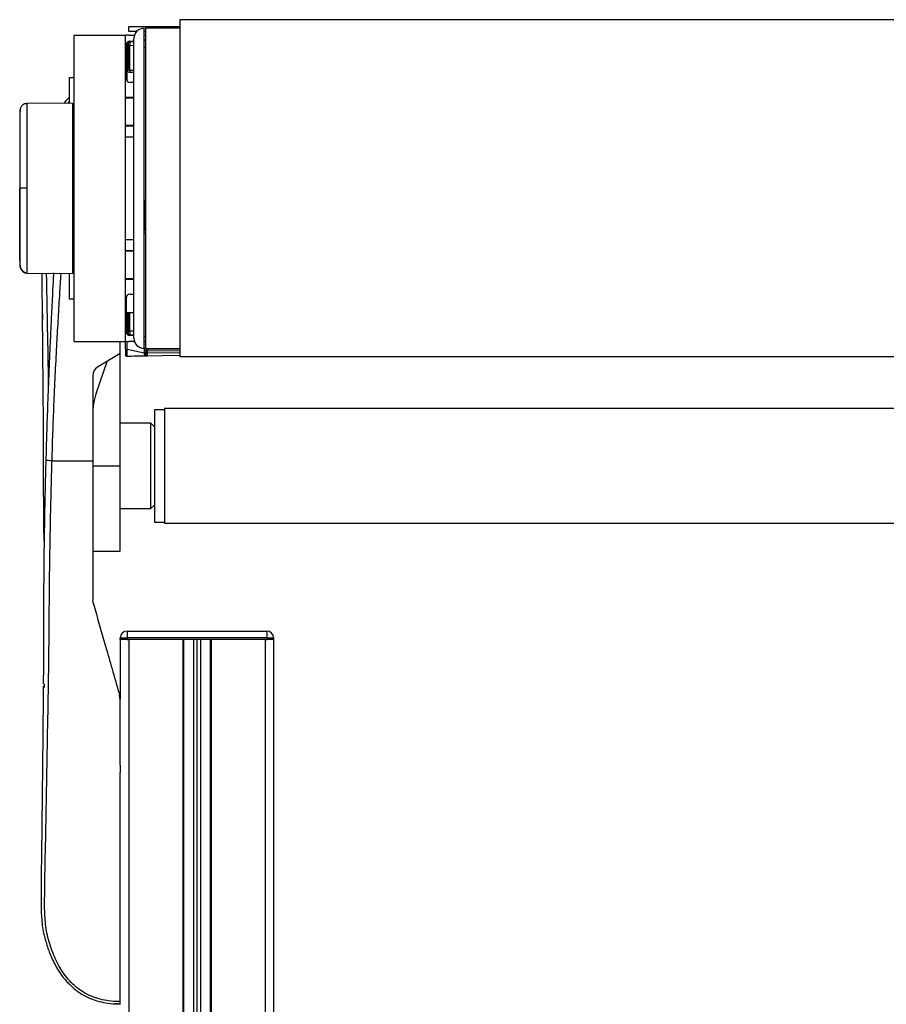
# Model space of a CAD drawing. Header units: millimetres. Extents: x 0 to 420, y 0 to 297.
# Tile 57 of 59: x 290 to 310, y 219 to 242. Entities that reach past the tile are written whole.
import ezdxf

# ---------------------------------------------------------------- set-up
doc = ezdxf.new("R2010")
doc.units = ezdxf.units.MM

msp = doc.modelspace()

# ---------------------------------------------------------------- linework, layer by layer
at = {"color": 7, "linetype": 'Continuous', "lineweight": 25}
for p, q in [((323.77162, 242.06463), (293.73963, 242.06463)), ((293.73963, 242.06463), (293.73963, 234.24051)), ((292.55416, 241.78802), (292.55416, 241.90657)), ((292.55416, 241.90657), (292.94931, 241.90657)), ((292.73308, 241.78802), (292.55416, 241.78802)), ((292.9098, 235.06645), (292.9098, 241.86705)), ((292.94931, 241.78802), (292.9098, 241.78802)), ((292.94931, 241.90657), (293.73963, 241.90657)), ((292.94931, 241.90657), (292.94931, 241.86705)), ((293.73963, 241.87101), (292.94931, 241.86705)), ((292.94931, 234.43809), (292.94931, 241.86705)), ((291.28965, 234.59615), (291.28965, 241.70899)), ((291.28965, 241.70899), (292.47512, 241.70899)), ((292.47512, 234.59615), (292.47512, 241.70899)), ((292.50776, 241.52242), (292.50674, 241.51036)), ((292.53835, 241.51036), (292.50674, 241.51036)), ((292.50674, 241.51036), (292.50674, 240.92869)), ((292.53403, 241.70796), (292.51533, 241.70829)), ((292.53835, 241.51036), (292.53835, 240.92869)), ((292.55416, 241.70899), (292.68626, 241.70899)), ((292.57787, 241.56673), (292.6727, 241.56673)), ((292.6727, 241.54741), (292.5789, 241.54987)), ((292.6727, 234.67518), (292.6727, 241.62996)), ((292.9098, 241.70899), (292.94931, 241.70899)), ((292.94931, 241.59044), (292.9098, 241.59044)), ((292.94931, 241.57896), (292.9098, 241.57896)), ((292.49883, 240.68948), (292.49883, 241.4877)), ((292.5789, 240.88666), (292.5789, 241.47172)), ((292.5789, 241.47172), (292.6727, 241.46927)), ((292.94931, 241.42798), (292.9098, 241.42798)), ((292.53835, 240.92869), (292.50674, 240.92869)), ((292.51533, 240.64116), (292.51533, 240.87872)), ((292.6727, 240.88882), (292.5789, 240.88666)), ((292.57924, 240.84802), (292.6727, 240.85018)), ((291.1711, 240.7211), (291.1711, 240.12733)), ((291.1711, 240.7211), (291.28965, 240.7211)), ((292.6727, 240.61045), (292.57787, 240.61045)), ((291.25014, 240.12802), (290.19173, 240.11878)), ((291.1711, 240.16522), (291.13184, 240.12)), ((291.25014, 240.12802), (291.25014, 236.17713)), ((292.6727, 240.25876), (292.47512, 240.25876)), ((292.6727, 240.24691), (292.47512, 240.24691)), ((292.51533, 240.24691), (292.51533, 240.25876)), ((290.19118, 240.11707), (290.16424, 240.11313)), ((290.19173, 240.11878), (290.19173, 240.11878)), ((291.28965, 240.08884), (291.25014, 240.08953)), ((292.47512, 239.61465), (292.6727, 239.61465)), ((292.47512, 239.6028), (292.6727, 239.6028)), ((292.51533, 239.6028), (292.51533, 239.61465)), ((292.6727, 239.33804), (292.47512, 239.33804)), ((290.03602, 238.15257), (290.02515, 238.15257)), ((292.94931, 237.87179), (292.9098, 237.87179)), ((292.94141, 237.16015), (292.94141, 237.87179)), ((292.47512, 236.9671), (292.6727, 236.9671)), ((292.94931, 237.10822), (292.9098, 237.10822)), ((292.6727, 236.70234), (292.47512, 236.70234)), ((292.6727, 236.69049), (292.47512, 236.69049)), ((290.17474, 236.19012), (290.19128, 236.18798)), ((290.19173, 236.18636), (291.25014, 236.17713)), ((291.1711, 236.17782), (291.1711, 235.58405)), ((291.25014, 236.21561), (291.28965, 236.2163)), ((292.47512, 236.05824), (292.6727, 236.05824)), ((292.47512, 236.04638), (292.6727, 236.04638)), ((292.51533, 236.04638), (292.51533, 236.05824)), ((292.59367, 236.05824), (292.59367, 236.04638)), ((291.1711, 235.58405), (291.28965, 235.58405)), ((292.49883, 234.81744), (292.49883, 235.61566)), ((292.57787, 235.69469), (292.6727, 235.69469)), ((290.55304, 235.23224), (290.55442, 235.10986)), ((292.49883, 235.26792), (292.6727, 235.26792)), ((292.50674, 235.26792), (292.50674, 234.79478)), ((292.53835, 235.26792), (292.53835, 234.79478)), ((292.5789, 234.83342), (292.5789, 235.26792)), ((292.9098, 234.43809), (292.9098, 235.06645)), ((292.53835, 234.79478), (292.50674, 234.79478)), ((292.50674, 234.79478), (292.50771, 234.78339)), ((292.6727, 234.73841), (292.57787, 234.73841)), ((292.6727, 234.83587), (292.5789, 234.83342)), ((292.5789, 234.75528), (292.6727, 234.75773)), ((292.9098, 234.7147), (292.94931, 234.7147)), ((291.28965, 234.59615), (292.47512, 234.59615)), ((292.35658, 234.31954), (292.35658, 234.59615)), ((292.47512, 234.42575), (292.47512, 234.59615)), ((292.47512, 234.42575), (292.47512, 234.29737)), ((292.51326, 234.41594), (292.91118, 234.33291)), ((292.51326, 234.25875), (292.51326, 234.41594)), ((292.68626, 234.59615), (292.55416, 234.59615)), ((292.69109, 234.58364), (292.63114, 234.59615)), ((292.94931, 234.59615), (292.9098, 234.59615)), ((292.94931, 234.52976), (292.9098, 234.538)), ((292.94931, 234.43809), (293.73963, 234.43414)), ((293.73963, 234.40849), (292.98952, 234.42158)), ((292.35658, 234.31954), (291.83186, 234.00395)), ((292.34981, 234.31547), (292.35658, 234.31559)), ((292.35658, 234.31954), (292.35658, 234.31559)), ((292.35658, 231.7115), (292.35658, 234.31559)), ((292.47512, 234.29737), (292.47512, 234.29615)), ((292.51533, 234.25873), (292.51326, 234.25875)), ((292.51533, 234.25664), (293.73963, 234.27801)), ((292.91118, 234.33291), (292.91118, 234.31922)), ((292.94931, 234.38207), (292.94931, 234.36385)), ((292.94931, 234.36385), (292.94931, 234.30941)), ((292.98952, 234.32495), (292.98952, 234.39021)), ((292.98952, 234.39021), (293.73963, 234.37712)), ((293.73963, 234.33804), (292.98952, 234.32495)), ((323.77162, 234.24051), (293.73963, 234.24051)), ((291.80308, 233.41397), (292.05177, 234.13621)), ((291.71696, 233.80077), (291.71696, 231.83005)), ((324.12726, 233.04318), (293.38399, 233.04318)), ((293.38399, 233.04318), (293.38399, 230.37982)), ((293.38399, 233.01552), (293.14689, 233.01552)), ((293.14689, 233.01552), (293.14689, 230.40748)), ((293.06786, 232.69939), (292.35658, 232.69939)), ((293.14689, 232.62036), (293.06786, 232.69939)), ((293.06786, 231.30535), (293.06786, 232.69939)), ((290.77453, 231.83005), (291.71696, 231.83005)), ((291.71696, 231.7115), (292.35658, 231.7115)), ((292.35658, 229.73571), (292.35658, 231.7115)), ((293.06786, 230.72361), (293.06786, 231.30535)), ((293.06786, 230.72361), (293.14689, 230.80264)), ((292.35658, 230.72361), (293.06786, 230.72361)), ((293.14689, 230.40748), (293.38399, 230.40748)), ((293.38399, 230.37982), (324.12726, 230.37982)), ((291.71696, 229.73571), (292.35658, 229.73571)), ((291.72615, 228.53592), (291.71696, 228.60127)), ((292.51396, 227.87847), (295.75425, 227.87847)), ((292.51396, 227.87847), (292.51396, 227.72041)), ((295.75425, 227.87847), (295.75425, 227.72041)), ((292.35589, 227.68089), (292.35589, 227.72041)), ((292.35589, 227.72041), (292.51396, 227.72041)), ((292.51396, 227.68089), (292.35589, 227.68089)), ((292.35658, 227.68089), (292.35658, 226.29565)), ((295.75425, 227.72041), (292.51396, 227.72041)), ((292.51396, 227.72041), (292.51396, 227.68089)), ((295.75425, 227.68089), (292.51396, 227.68089)), ((292.51396, 227.68089), (292.55416, 227.68089)), ((292.55416, 227.68089), (292.55416, 200.01985)), ((293.80681, 227.68089), (293.80681, 200.01985)), ((293.82656, 227.68089), (293.82656, 200.01985)), ((294.05576, 227.68089), (294.05576, 200.01985)), ((294.13479, 227.68089), (294.13479, 200.01985)), ((294.21382, 227.68089), (294.21382, 200.01985)), ((294.44301, 227.68089), (294.44301, 200.01985)), ((294.46277, 227.68089), (294.46277, 200.01985)), ((295.71542, 227.68089), (295.71542, 200.01985)), ((295.71542, 227.68089), (295.75425, 227.68089)), ((295.75425, 227.68089), (295.75425, 227.72041)), ((295.75425, 227.72041), (295.91231, 227.72041)), ((295.91231, 227.68089), (295.75425, 227.68089)), ((295.91231, 227.72041), (295.91231, 227.68089)), ((295.91231, 227.68089), (295.913, 227.68089)), ((295.913, 227.68089), (295.913, 203.57627)), ((292.35658, 226.28182), (292.34127, 226.39074)), ((292.35658, 224.76786), (292.35658, 224.59744)), ((292.35658, 224.76786), (292.35658, 224.59744))]:
    msp.add_line(p, q, dxfattribs=at)
at = {"color": 7, "linetype": 'Continuous', "lineweight": 25, "flags": 128}
for points in [[(290.19181, 238.15262), (290.16323, 238.15261), (290.13563, 238.15261), (290.10994, 238.1526), (290.087, 238.15259), (290.06756, 238.15258), (290.05227, 238.15258), (290.04164, 238.15257), (290.03602, 238.15257)], [(292.94931, 237.15856), (292.9438, 237.15963), (292.93218, 237.16261), (292.92267, 237.16622), (292.91561, 237.17032), (292.91126, 237.17475), (292.9098, 237.17936)], [(290.55868, 234.69931), (290.5587, 234.69931), (290.55874, 234.69931)], [(290.55874, 225.2463), (290.55872, 225.2463), (290.55868, 225.2463)]]:
    msp.add_lwpolyline(points, dxfattribs=at)
at = {"color": 7, "linetype": 'Continuous', "lineweight": 25}
for centre, radius, start, end in [((292.9098, 241.62996), 0.23709, 90, 180), ((292.55416, 241.51141), 0.19758, 90, 113.578178), ((292.51464, 241.66878), 0.03952, 89, 133.692844), ((292.57787, 241.4877), 0.07903, 90, 180), ((292.49195, 241.70512), 0.02359, 0.146658, 7.719004), ((292.82099, 241.91076), 0.46511, 231.005325, 233.898638), ((292.57787, 241.51036), 0.03952, 88.5, 180), ((292.57746, 241.51082), 0.03912, 180.661637, 272.102735), ((292.77081, 241.5597), 0.19216, 177.903306, 182.934454), ((292.50762, 241.5108), 0.08128, 331.27083, 28.72917), ((293.27846, 239.90903), 1.23397, 126.357457, 128.202288), ((293.43868, 240.87501), 0.85986, 179.22369, 181.798715), ((292.57787, 240.68948), 0.07903, 180, 270), ((290.19291, 236.35225), 0.15786, 186.179486, 269.585698), ((292.57787, 235.61566), 0.07903, 90, 180), ((292.57787, 234.81744), 0.07903, 180, 270), ((292.82099, 234.39438), 0.46511, 126.101362, 128.994675), ((292.57746, 234.79433), 0.03912, 87.897265, 179.338363), ((292.57787, 234.79478), 0.03952, 180, 271.5), ((292.7426, 234.74565), 0.16399, 176.632953, 182.529287), ((292.50762, 234.79435), 0.08128, 331.27083, 28.72917), ((292.9098, 234.67518), 0.23709, 180, 270), ((292.55416, 234.79373), 0.19758, 246.421822, 270), ((292.5046, 234.46133), 0.0462, 230.353364, 280.798926), ((292.98883, 234.38207), 0.03952, 89, 154.070659), ((293.21953, 234.51139), 0.25889, 196.472159, 200.698539), ((293.14896, 234.43241), 0.15981, 178.035296, 183.885748), ((292.95437, 234.4059), 0.03849, 335.95366, 24.04634), ((292.51464, 234.29615), 0.03952, 180, 271), ((292.91982, 234.33049), 0.05942, 60.238108, 98.917476), ((292.91983, 234.28752), 0.0462, 50.353364, 100.798926), ((292.91983, 234.27383), 0.0462, 50.353364, 100.798926), ((292.98883, 234.38207), 0.03952, 154.070659, 180), ((292.98854, 234.36416), 0.03923, 180.452129, 271.424717), ((291.95406, 233.80077), 0.23709, 121.024609, 180), ((293.29759, 232.89937), 1.58063, 161, 180), ((292.51396, 227.72041), 0.15806, 90, 180), ((295.75425, 227.72041), 0.15806, 0, 90)]:
    msp.add_arc(centre, radius, start, end, dxfattribs=at)
for centre, major_axis, ratio, start_param, end_param in [((292.57718, 240.9288), (-0.00657, 0.08054), 0.9778629, 2.15962136, 3.08454858), ((292.57787, 240.9288), (-0.00226, 0.04209), 0.93727328, 2.18550168, 3.1104289), ((292.51464, 234.61758), (0.00807, 0.80565), 0.00082193, 4.45942285, 4.69062635), ((265.37279, 237.73505), (97.00751, 0.71252), 0.03946155, 4.99568318, 5.00014541), ((292.51464, 238.20881), (-0.00069, 3.95217), 0.00001526, 3.14159292, 3.1741129), ((292.9098, 234.53513), (-0.00807, 0.80902), 0.0008151, 1.75216476, 1.82342093), ((292.98883, 238.21709), (-0.00069, 3.95217), 0.00001526, 3.18661797, 3.31609919)]:
    msp.add_ellipse(centre, major_axis=major_axis, ratio=ratio, start_param=start_param, end_param=end_param, dxfattribs=at)
for points, knots in [([(292.50674, 240.92869), (292.50705, 240.91993), (292.50766, 240.90288), (292.51282, 240.88663), (292.51533, 240.87872)], [0, 0, 0, 0, 0.51365174, 1, 1, 1, 1]), ([(292.54694, 240.90279), (292.54443, 240.9068), (292.53945, 240.91476), (292.53872, 240.92407), (292.53835, 240.92869)], [0, 0, 0, 0, 0.504266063, 1, 1, 1, 1]), ([(291.05009, 240.11928), (291.0862, 240.16652), (291.1235, 240.21532), (291.16964, 240.25584), (291.1711, 240.25713)], [0, 0, 0, 0, 0.96817011, 1, 1, 1, 1]), ([(290.03617, 239.97922), (290.03386, 239.95609), (290.02923, 239.90986), (290.02651, 239.8635), (290.02515, 239.84034)], [0, 0, 0, 0, 0.50056851, 1, 1, 1, 1]), ([(290.19103, 240.11767), (290.17283, 240.11604), (290.1389, 240.11299), (290.0976, 240.0888), (290.06921, 240.06095), (290.05149, 240.03287), (290.0417, 240.0078), (290.03706, 239.98783), (290.03597, 239.97658), (290.03554, 239.97212)], [0, 0, 0, 0, 0.23161094, 0.43175805, 0.59816768, 0.7386349, 0.85377264, 0.94214638, 1, 1, 1, 1]), ([(290.03602, 238.15257), (290.03602, 238.25515), (290.03603, 238.46031), (290.03593, 238.75948), (290.03601, 239.0411), (290.03599, 239.29801), (290.03599, 239.52179), (290.03606, 239.70733), (290.03599, 239.84854), (290.03598, 239.9369), (290.03601, 239.97696), (290.03599, 239.97325), (290.03599, 239.97211)], [0, 0, 0, 0, 0.10740972, 0.21482222, 0.322235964, 0.429648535, 0.537074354, 0.644498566, 0.751923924, 0.859350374, 0.956629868, 1, 1, 1, 1]), ([(290.19178, 240.11326), (290.19179, 240.11451), (290.19181, 240.11866), (290.19179, 240.07555), (290.19174, 239.98088), (290.19187, 239.82924), (290.19176, 239.62923), (290.19178, 239.38908), (290.19184, 239.11155), (290.19174, 238.80942), (290.19176, 238.48583), (290.1918, 238.26474), (290.19181, 238.15262)], [0, 0, 0, 0, 0.04254763, 0.14094275, 0.24679549, 0.35571793, 0.46156949, 0.57049069, 0.67634193, 0.78526289, 0.8910974, 1, 1, 1, 1]), ([(290.02515, 239.83124), (290.02515, 239.83274), (290.02515, 239.83701), (290.02515, 239.76517), (290.02515, 239.62107), (290.02515, 239.41275), (290.02515, 239.14863), (290.02515, 238.84207), (290.02515, 238.50514), (290.02515, 238.27), (290.02515, 238.15257)], [0, 0, 0, 0, 0.07180829, 0.20466384, 0.33672462, 0.46947832, 0.6020078, 0.7343695, 0.86733844, 1, 1, 1, 1]), ([(290.02515, 236.4739), (290.02515, 236.4724), (290.02515, 236.46813), (290.02515, 236.53997), (290.02515, 236.68408), (290.02515, 236.89239), (290.02515, 237.15651), (290.02515, 237.46307), (290.02515, 237.8), (290.02515, 238.03514), (290.02515, 238.15257)], [0, 0, 0, 0, 0.07182898, 0.20468157, 0.3367394, 0.46949014, 0.60201668, 0.73437542, 0.8673414, 1, 1, 1, 1]), ([(290.03599, 236.33307), (290.03599, 236.33185), (290.03601, 236.32802), (290.03598, 236.36818), (290.03599, 236.45662), (290.03606, 236.5978), (290.03599, 236.78335), (290.03599, 237.00714), (290.03601, 237.26404), (290.03593, 237.54566), (290.03603, 237.84483), (290.03602, 238.04999), (290.03602, 238.15257)], [0, 0, 0, 0, 0.04519697, 0.14229069, 0.24951199, 0.35673221, 0.46395128, 0.57117195, 0.6783794, 0.78558802, 0.8927954, 1, 1, 1, 1]), ([(290.19181, 238.15262), (290.1918, 238.04365), (290.19176, 237.82256), (290.19174, 237.50169), (290.19184, 237.19644), (290.19178, 236.92098), (290.19175, 236.67808), (290.19187, 236.47924), (290.19174, 236.32552), (290.19179, 236.23077), (290.19181, 236.18681), (290.19179, 236.19089), (290.19178, 236.19219)], [0, 0, 0, 0, 0.10580634, 0.21468099, 0.32048836, 0.42936412, 0.53517181, 0.64404783, 0.74985665, 0.85873394, 0.95481166, 1, 1, 1, 1]), ([(290.02515, 236.4648), (290.02651, 236.44165), (290.02923, 236.39529), (290.03386, 236.34906), (290.03617, 236.32592)], [0, 0, 0, 0, 0.49937363, 1, 1, 1, 1]), ([(290.03556, 236.33304), (290.03566, 236.33166), (290.0361, 236.32525), (290.0398, 236.3014), (290.05477, 236.26141), (290.09214, 236.21867), (290.14084, 236.191), (290.17554, 236.18893), (290.19124, 236.18799)], [0, 0, 0, 0, 0.018477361, 0.085821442, 0.305465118, 0.558313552, 0.800210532, 1, 1, 1, 1]), ([(290.59115, 229.96581), (290.58987, 230.05753), (290.58714, 230.25384), (290.58407, 230.5405), (290.58161, 230.82652), (290.57988, 231.09875), (290.57878, 231.36991), (290.57826, 231.64078), (290.57879, 232.15059), (290.57495, 232.90221), (290.56664, 233.89802), (290.55731, 234.84453), (290.54917, 235.60669), (290.54419, 236.03572), (290.54248, 236.1833)], [0, 0, 0, 0, 0.045215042, 0.09677583, 0.141541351, 0.18627491, 0.230659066, 0.274478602, 0.318639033, 0.479005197, 0.637953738, 0.795657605, 0.929710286, 1, 1, 1, 1]), ([(290.80957, 236.18715), (290.80786, 236.1549), (290.80423, 236.08618), (290.7986, 235.97831), (290.78996, 235.81146), (290.77839, 235.58386), (290.76483, 235.30961), (290.74946, 234.98979), (290.73393, 234.65408), (290.71709, 234.27296), (290.69639, 233.78119), (290.67285, 233.17203), (290.64914, 232.48435), (290.63638, 232.04413), (290.6303, 231.83443)], [0, 0, 0, 0, 0.02224341, 0.04738336, 0.07438917, 0.137295, 0.20431867, 0.26347324, 0.35778466, 0.43574822, 0.52617276, 0.69673318, 0.85553396, 1, 1, 1, 1]), ([(290.64077, 236.18245), (290.64172, 236.13306), (290.64995, 235.70568), (290.66557, 234.84854), (290.68138, 234.01706), (290.68761, 233.57145), (290.68793, 233.54816)], [0, 0, 0, 0, 0.05639204, 0.48799387, 0.97323851, 1, 1, 1, 1]), ([(290.77453, 231.83005), (290.7809, 232.04313), (290.79387, 232.47652), (290.81954, 233.13724), (290.84965, 233.80956), (290.88262, 234.45684), (290.91692, 235.07102), (290.94318, 235.51011), (290.9614, 235.80458), (290.97092, 235.95631), (290.979, 236.08391), (290.98396, 236.16094), (290.9856, 236.18642)], [0, 0, 0, 0, 0.146623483, 0.298213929, 0.454778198, 0.609511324, 0.743986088, 0.87787372, 0.91205608, 0.946910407, 0.982436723, 1, 1, 1, 1]), ([(292.94931, 234.4541), (292.94867, 234.45374), (292.94051, 234.44918), (292.92658, 234.43737), (292.91297, 234.41472), (292.91139, 234.39769), (292.91061, 234.38919)], [0, 0, 0, 0, 0.02777678, 0.35263214, 0.67710247, 1, 1, 1, 1]), ([(292.95626, 234.43805), (292.95703, 234.43687), (292.9601, 234.43217), (292.96368, 234.42495), (292.96632, 234.41777), (292.9663, 234.41487), (292.96569, 234.41411), (292.96555, 234.414), (292.96552, 234.41398)], [0, 0, 0, 0, 0.09316772, 0.37154918, 0.65022962, 0.93385596, 0.98756929, 1, 1, 1, 1]), ([(292.51326, 234.25875), (292.50943, 234.2592), (292.50179, 234.26011), (292.49169, 234.26532), (292.48317, 234.27301), (292.4768, 234.28384), (292.47514, 234.29252), (292.47512, 234.29728), (292.47512, 234.29737)], [0, 0, 0, 0, 0.16794276, 0.33530291, 0.51644874, 0.7333953, 0.99473785, 1, 1, 1, 1]), ([(292.91118, 234.31922), (292.91199, 234.30986), (292.91367, 234.2907), (292.9249, 234.27475), (292.93064, 234.2666)], [0, 0, 0, 0, 0.48856925, 1, 1, 1, 1]), ([(292.93064, 234.2666), (292.93729, 234.26675), (292.95314, 234.2671), (292.97305, 234.26793), (292.98472, 234.26861), (292.98944, 234.26892), (292.98952, 234.26893)], [0, 0, 0, 0, 0.29198398, 0.69591493, 0.9948299, 1, 1, 1, 1]), ([(292.98952, 234.26893), (292.98683, 234.26904), (292.97968, 234.26933), (292.9683, 234.27384), (292.95775, 234.28304), (292.95064, 234.29551), (292.94976, 234.30473), (292.94931, 234.30941)], [0, 0, 0, 0, 0.119848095, 0.318314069, 0.532865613, 0.763021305, 1, 1, 1, 1]), ([(292.95329, 234.39935), (292.95386, 234.40009), (292.95501, 234.40158), (292.95913, 234.39934), (292.9672, 234.39541), (292.97267, 234.39329), (292.97855, 234.39172), (292.98341, 234.39089), (292.98692, 234.3905), (292.98874, 234.39031), (292.98943, 234.39022), (292.98952, 234.39021)], [0, 0, 0, 0, 0.323343, 0.64997238, 0.7362313, 0.82297245, 0.88800526, 0.9381719, 0.97267281, 0.99633828, 1, 1, 1, 1]), ([(290.6303, 231.83443), (290.62522, 231.64313), (290.61516, 231.26491), (290.60325, 230.71203), (290.59369, 230.17634), (290.58627, 229.63735), (290.58123, 229.10229), (290.57825, 228.55774), (290.57882, 227.95722), (290.57665, 227.32142), (290.57309, 226.86496), (290.57145, 226.65388)], [0, 0, 0, 0, 0.10830801, 0.21413698, 0.31877875, 0.42084174, 0.53067931, 0.63329202, 0.73911159, 0.87935993, 1, 1, 1, 1]), ([(292.35658, 219.28018), (292.28647, 219.28192), (292.14711, 219.28538), (291.93982, 219.31968), (291.73895, 219.37897), (291.54877, 219.4666), (291.37402, 219.58111), (291.21817, 219.7191), (291.08222, 219.87666), (290.92738, 220.10574), (290.78037, 220.41987), (290.65748, 220.8146), (290.60279, 221.22635), (290.60184, 221.87723), (290.62266, 222.77095), (290.64342, 223.90986), (290.66609, 225.09743), (290.68736, 226.33286), (290.70734, 227.60767), (290.7117, 228.61384), (290.72102, 229.3562), (290.72855, 229.84455), (290.73761, 230.3335), (290.74819, 230.82528), (290.76021, 231.32318), (290.76975, 231.66075), (290.77453, 231.83005)], [0, 0, 0, 0, 0.01540227, 0.03061858, 0.04589778, 0.0611515, 0.07635239, 0.09167591, 0.1069667, 0.12239636, 0.15311965, 0.18413953, 0.21464534, 0.24575549, 0.32956556, 0.41290917, 0.49608211, 0.58959241, 0.68386766, 0.7780859, 0.81510034, 0.85211963, 0.88910287, 0.92601797, 0.9628961, 1, 1, 1, 1]), ([(290.77453, 231.83005), (290.75592, 231.83057), (290.71734, 231.83166), (290.6692, 231.83309), (290.63636, 231.83412), (290.63227, 231.83433), (290.6303, 231.83443)], [0, 0, 0, 0, 0.24120147, 0.5, 0.75879853, 1, 1, 1, 1]), ([(291.71696, 231.83005), (291.71696, 231.69463), (291.71696, 231.42359), (291.71696, 230.88331), (291.71696, 230.2122), (291.71696, 229.41107), (291.71696, 228.8712), (291.71696, 228.60127)], [0, 0, 0, 0, 0.12264871, 0.2454767, 0.49573627, 0.74787131, 1, 1, 1, 1]), ([(291.72615, 228.53592), (291.82765, 228.18195), (292.03098, 227.47285), (292.23773, 226.75184), (292.34127, 226.39074)], [0, 0, 0, 0, 0.499185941, 1, 1, 1, 1]), ([(290.59494, 226.64632), (290.59145, 226.64738), (290.58448, 226.64949), (290.57723, 226.65326), (290.57247, 226.65728), (290.5719, 226.66005), (290.57161, 226.66144)], [0, 0, 0, 0, 0.24999996, 0.49999994, 0.74999996, 1, 1, 1, 1]), ([(290.59494, 226.64632), (290.59494, 226.64632), (290.59473, 226.62188), (290.59451, 226.59627), (290.59429, 226.57067)], [0, 0, 0, 0, 0.00006236, 1, 1, 1, 1]), ([(290.57109, 226.60327), (290.57094, 226.58166), (290.56904, 226.31281), (290.56408, 225.79522), (290.55664, 225.0356), (290.54828, 224.26091), (290.53929, 223.47432), (290.53136, 222.81476), (290.52465, 222.28936), (290.51992, 221.90947), (290.51903, 221.54567), (290.52723, 221.18815), (290.56938, 220.89951), (290.62521, 220.68869), (290.66475, 220.55932), (290.71284, 220.42379), (290.77092, 220.28258), (290.83661, 220.14863), (290.9028, 220.03262), (290.9629, 219.93925), (291.02695, 219.85115), (291.09491, 219.76812), (291.19258, 219.66284), (291.32993, 219.54153), (291.51342, 219.42149), (291.71159, 219.33011), (291.9189, 219.26805), (292.13469, 219.23091), (292.28168, 219.22667), (292.35658, 219.22452)], [0, 0, 0, 0, 0.007761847, 0.096585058, 0.18439597, 0.278046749, 0.371591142, 0.463994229, 0.513356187, 0.559926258, 0.600645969, 0.644686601, 0.689307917, 0.705802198, 0.723664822, 0.738285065, 0.757878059, 0.778897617, 0.792168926, 0.806090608, 0.818910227, 0.831359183, 0.844626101, 0.870393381, 0.896675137, 0.922464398, 0.947662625, 0.973330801, 1, 1, 1, 1]), ([(292.35658, 224.76786), (292.35658, 225.02039), (292.35658, 225.52603), (292.35658, 226.02969), (292.35658, 226.28182)], [0, 0, 0, 0, 0.49941172, 1, 1, 1, 1]), ([(292.35658, 219.28018), (292.35658, 219.63317), (292.35658, 220.34001), (292.35658, 221.42224), (292.35658, 222.5226), (292.35658, 223.58419), (292.35658, 224.27793), (292.35658, 224.59744)], [0, 0, 0, 0, 0.2041389, 0.40877747, 0.6153735, 0.8228525, 1, 1, 1, 1]), ([(292.35658, 219.22452), (292.32349, 219.22453), (292.28476, 219.22455), (292.24647, 219.22987), (292.24089, 219.23064)], [0, 0, 0, 0, 0.85428994, 1, 1, 1, 1]), ([(292.35658, 219.22452), (292.35658, 219.22528), (292.35658, 219.22682), (292.35658, 219.23891), (292.35658, 219.25677), (292.35658, 219.27237), (292.35658, 219.28018)], [0, 0, 0, 0, 0.24967543, 0.49939281, 0.74914799, 1, 1, 1, 1])]:
    msp.add_open_spline(points, degree=3, knots=knots, dxfattribs=at)

doc.saveas('drawing.dxf')
